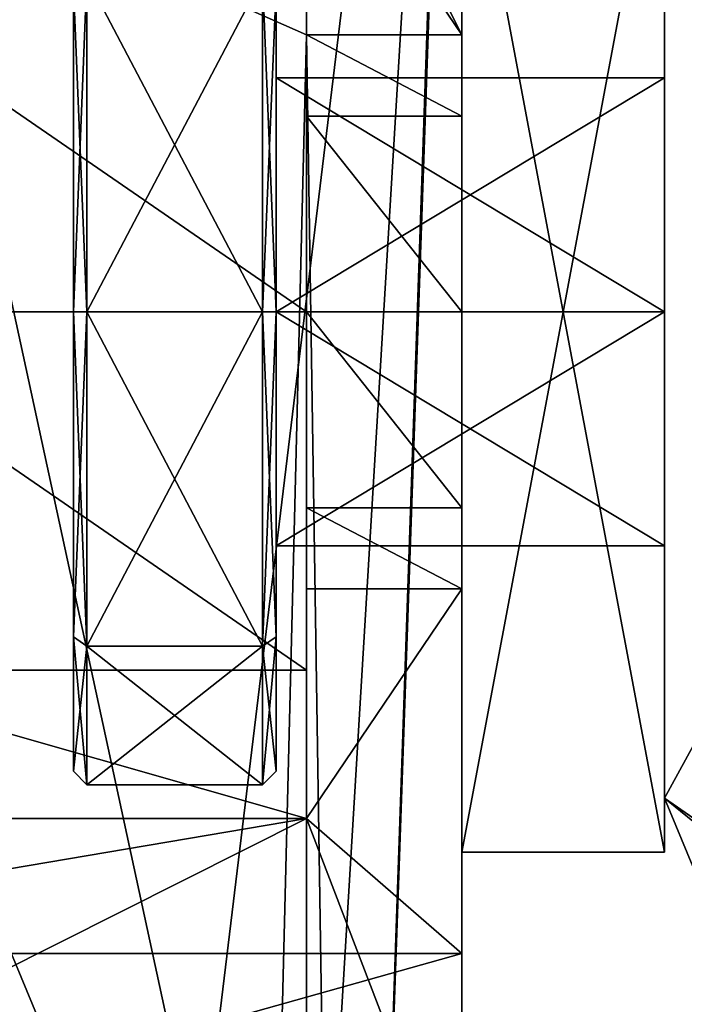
# Model space of a CAD drawing. Header units: millimetres. Extents: x -269 to 269, y -16 to 416.
# Tile 166 of 171: x 237 to 247, y 372 to 386. Entities that reach past the tile are written whole.
import ezdxf

# ---------------------------------------------------------------- set-up
doc = ezdxf.new("R2010")
doc.units = ezdxf.units.MM
doc.header["$LTSCALE"] = 65.185185
for name, color, linetype in [('1003', 7, 'CONTINUOUS'), ('1010', 7, 'CONTINUOUS'), ('1011', 7, 'CONTINUOUS'), ('1013', 7, 'CONTINUOUS'), ('1015', 7, 'CONTINUOUS'), ('1017', 7, 'CONTINUOUS'), ('1018', 7, 'CONTINUOUS'), ('1019', 7, 'CONTINUOUS'), ('1021', 7, 'CONTINUOUS'), ('1023', 7, 'CONTINUOUS'), ('1024', 7, 'CONTINUOUS'), ('1026', 7, 'CONTINUOUS'), ('1027', 7, 'CONTINUOUS'), ('1029', 7, 'CONTINUOUS'), ('1030', 7, 'CONTINUOUS'), ('1031', 7, 'CONTINUOUS'), ('1032', 7, 'CONTINUOUS'), ('1033', 7, 'CONTINUOUS'), ('1035', 7, 'CONTINUOUS'), ('1478', 7, 'CONTINUOUS'), ('1485', 7, 'CONTINUOUS'), ('1486', 7, 'CONTINUOUS'), ('1487', 7, 'CONTINUOUS'), ('1488', 7, 'CONTINUOUS'), ('1489', 7, 'CONTINUOUS'), ('1490', 7, 'CONTINUOUS'), ('1491', 7, 'CONTINUOUS'), ('1492', 7, 'CONTINUOUS'), ('1493', 7, 'CONTINUOUS'), ('1494', 7, 'CONTINUOUS'), ('1495', 7, 'CONTINUOUS'), ('1496', 7, 'CONTINUOUS'), ('1497', 7, 'CONTINUOUS'), ('1498', 7, 'CONTINUOUS'), ('1499', 7, 'CONTINUOUS'), ('1500', 7, 'CONTINUOUS'), ('1501', 7, 'CONTINUOUS'), ('1502', 7, 'CONTINUOUS'), ('1503', 7, 'CONTINUOUS'), ('1504', 7, 'CONTINUOUS'), ('1505', 7, 'CONTINUOUS'), ('1506', 7, 'CONTINUOUS'), ('1507', 7, 'CONTINUOUS'), ('809', 7, 'CONTINUOUS'), ('865', 7, 'CONTINUOUS'), ('869', 7, 'CONTINUOUS'), ('870', 7, 'CONTINUOUS'), ('871', 7, 'CONTINUOUS'), ('872', 7, 'CONTINUOUS'), ('874', 7, 'CONTINUOUS'), ('875', 7, 'CONTINUOUS'), ('876', 7, 'CONTINUOUS'), ('877', 7, 'CONTINUOUS'), ('881', 7, 'CONTINUOUS'), ('883', 7, 'CONTINUOUS'), ('885', 7, 'CONTINUOUS'), ('900', 7, 'CONTINUOUS'), ('962', 7, 'CONTINUOUS'), ('963', 7, 'CONTINUOUS'), ('964', 7, 'CONTINUOUS')]:
    doc.layers.add(name, color=color, linetype=linetype)

msp = doc.modelspace()

# ---------------------------------------------------------------- linework, layer by layer
at = {"layer": '1003', "linetype": 'Continuous'}
for points in [[(243.3, 368.5, -259.5), (243.3, 411.5, -259.5), (229.062, 368.5, -259.5), (243.3, 368.5, -259.5)], [(243.3, 411.5, -259.5), (230.563, 411.5, -259.5), (229.062, 368.5, -259.5), (243.3, 411.5, -259.5)]]:
    msp.add_3dface(points, dxfattribs=at)
at = {"layer": '1010', "linetype": 'Continuous'}
for points in [[(243.3, 411.5, -142.5), (243.3, 386.1, -142.5), (230.563, 411.5, -142.5), (243.3, 411.5, -142.5)], [(243.3, 386.1, -142.5), (241, 389.5, -142.5), (230.563, 411.5, -142.5), (243.3, 386.1, -142.5)], [(243.3, 386.1, -142.5), (241, 386.1, -142.5), (241, 389.5, -142.5), (243.3, 386.1, -142.5)]]:
    msp.add_3dface(points, dxfattribs=at)
at = {"layer": '1011', "linetype": 'Continuous'}
for points in [[(243.3, 386.1, -142.5), (243.3, 386.1, -87.5), (241, 386.1, -142.5), (243.3, 386.1, -142.5)], [(243.3, 386.1, -87.5), (241, 386.1, -87.5), (241, 386.1, -142.5), (243.3, 386.1, -87.5)]]:
    msp.add_3dface(points, dxfattribs=at)
at = {"layer": '1013', "linetype": 'Continuous'}
for points in [[(243.3, 386.1, -87.5), (243.3, 384.899, -84.601), (241, 386.1, -87.5), (243.3, 386.1, -87.5)], [(243.3, 384.899, -84.601), (241, 384.899, -84.601), (241, 386.1, -87.5), (243.3, 384.899, -84.601)], [(243.3, 384.899, -84.601), (243.3, 382, -83.4), (241, 384.899, -84.601), (243.3, 384.899, -84.601)], [(243.3, 382, -83.4), (241, 382, -83.4), (241, 384.899, -84.601), (243.3, 382, -83.4)], [(243.3, 382, -83.4), (243.3, 379.101, -84.601), (241, 382, -83.4), (243.3, 382, -83.4)], [(243.3, 379.101, -84.601), (241, 379.101, -84.601), (241, 382, -83.4), (243.3, 379.101, -84.601)], [(243.3, 379.101, -84.601), (243.3, 377.9, -87.5), (241, 379.101, -84.601), (243.3, 379.101, -84.601)], [(243.3, 377.9, -87.5), (241, 377.9, -87.5), (241, 379.101, -84.601), (243.3, 377.9, -87.5)]]:
    msp.add_3dface(points, dxfattribs=at)
at = {"layer": '1015', "linetype": 'Continuous'}
for points in [[(243.3, 377.9, -87.5), (243.3, 377.9, -90.92), (241, 377.9, -87.5), (243.3, 377.9, -87.5)], [(243.3, 377.9, -90.92), (241, 377.9, -90.92), (241, 377.9, -87.5), (243.3, 377.9, -90.92)]]:
    msp.add_3dface(points, dxfattribs=at)
at = {"layer": '1017', "linetype": 'Continuous'}
for points in [[(243.3, 377.9, -90.92), (243.3, 372.5, -102.5), (241, 374.5, -98.211), (243.3, 377.9, -90.92)], [(243.3, 377.9, -90.92), (241, 374.5, -98.211), (241, 377.9, -90.92), (243.3, 377.9, -90.92)], [(241, 374.5, -98.211), (243.3, 372.5, -102.5), (229.202, 372.5, -102.5), (241, 374.5, -98.211)], [(233.3, 374.5, -98.211), (241, 374.5, -98.211), (229.202, 372.5, -102.5), (233.3, 374.5, -98.211)]]:
    msp.add_3dface(points, dxfattribs=at)
at = {"layer": '1018', "linetype": 'Continuous'}
for points in [[(241, 374.5, -87.5), (241, 374.5, -98.211), (233.3, 374.5, -87.5), (241, 374.5, -87.5)], [(241, 374.5, -98.211), (233.3, 374.5, -98.211), (233.3, 374.5, -87.5), (241, 374.5, -98.211)]]:
    msp.add_3dface(points, dxfattribs=at)
at = {"layer": '1019', "linetype": 'Continuous'}
for points in [[(241, 387.302, -82.196), (241, 382, -80), (233.3, 387.304, -82.198), (241, 387.302, -82.196)], [(241, 382, -80), (233.3, 382, -80), (233.3, 387.304, -82.198), (241, 382, -80)], [(241, 382, -80), (241, 376.696, -82.198), (233.3, 382, -80), (241, 382, -80)], [(241, 376.696, -82.198), (233.3, 376.698, -82.196), (233.3, 382, -80), (241, 376.696, -82.198)], [(241, 376.696, -82.198), (241, 374.5, -87.5), (233.3, 376.698, -82.196), (241, 376.696, -82.198)], [(241, 374.5, -87.5), (233.3, 374.5, -87.5), (233.3, 376.698, -82.196), (241, 374.5, -87.5)]]:
    msp.add_3dface(points, dxfattribs=at)
at = {"layer": '1021', "linetype": 'Continuous'}
for points in [[(243.3, 372.5, -102.5), (243.3, 368.5, -102.5), (229.062, 368.5, -102.5), (243.3, 372.5, -102.5)], [(243.3, 372.5, -102.5), (229.062, 368.5, -102.5), (229.202, 372.5, -102.5), (243.3, 372.5, -102.5)]]:
    msp.add_3dface(points, dxfattribs=at)
at = {"layer": '1023', "linetype": 'Continuous'}
for points in [[(243.3, 368.5, -57.5), (243.3, 411.5, -57.5), (229.062, 368.5, -57.5), (243.3, 368.5, -57.5)], [(243.3, 411.5, -57.5), (230.563, 411.5, -57.5), (229.062, 368.5, -57.5), (243.3, 411.5, -57.5)]]:
    msp.add_3dface(points, dxfattribs=at)
at = {"layer": '1024', "linetype": 'Continuous'}
for points in [[(241.551, 350.326, -363.873), (242.8, 386.1, -362.623), (241.551, 350.326, -361.373), (241.551, 350.326, -363.873)], [(242.8, 386.1, -362.623), (242.8, 386.1, -360.123), (241.551, 350.326, -361.373), (242.8, 386.1, -362.623)]]:
    msp.add_3dface(points, dxfattribs=at)
at = {"layer": '1026', "linetype": 'Continuous'}
for points in [[(243.3, 374, -263.5), (243.3, 374, -270.5), (246.3, 374, -263.5), (243.3, 374, -263.5)], [(246.3, 374, -263.5), (243.3, 374, -270.5), (246.3, 374, -270.5), (246.3, 374, -263.5)]]:
    msp.add_3dface(points, dxfattribs=at)
at = {"layer": '1027', "linetype": 'Continuous'}
for points in [[(243.3, 390, -263.5), (243.3, 374, -263.5), (246.3, 390, -263.5), (243.3, 390, -263.5)], [(243.3, 374, -263.5), (246.3, 374, -263.5), (246.3, 390, -263.5), (243.3, 374, -263.5)]]:
    msp.add_3dface(points, dxfattribs=at)
at = {"layer": '1029', "linetype": 'Continuous'}
for points in [[(243.3, 374, -270.5), (243.3, 390, -270.5), (246.3, 374, -270.5), (243.3, 374, -270.5)], [(246.3, 374, -270.5), (243.3, 390, -270.5), (246.3, 390, -270.5), (246.3, 374, -270.5)]]:
    msp.add_3dface(points, dxfattribs=at)
at = {"layer": '1030', "linetype": 'Continuous'}
for points in [[(246.3, 374, -263.5), (246.3, 374, -270.5), (246.3, 390, -270.5), (246.3, 374, -263.5)], [(246.3, 390, -263.5), (246.3, 374, -263.5), (246.3, 390, -270.5), (246.3, 390, -263.5)]]:
    msp.add_3dface(points, dxfattribs=at)
at = {"layer": '1031', "linetype": 'Continuous'}
for points in [[(246.3, 374, -61.5), (246.3, 374, -68.5), (246.3, 390, -68.5), (246.3, 374, -61.5)], [(246.3, 390, -61.5), (246.3, 374, -61.5), (246.3, 390, -68.5), (246.3, 390, -61.5)]]:
    msp.add_3dface(points, dxfattribs=at)
at = {"layer": '1032', "linetype": 'Continuous'}
for points in [[(243.3, 374, -61.5), (243.3, 374, -68.5), (246.3, 374, -61.5), (243.3, 374, -61.5)], [(243.3, 374, -68.5), (246.3, 374, -68.5), (246.3, 374, -61.5), (243.3, 374, -68.5)]]:
    msp.add_3dface(points, dxfattribs=at)
at = {"layer": '1033', "linetype": 'Continuous'}
for points in [[(243.3, 390, -61.5), (243.3, 374, -61.5), (246.3, 390, -61.5), (243.3, 390, -61.5)], [(243.3, 374, -61.5), (246.3, 374, -61.5), (246.3, 390, -61.5), (243.3, 374, -61.5)]]:
    msp.add_3dface(points, dxfattribs=at)
at = {"layer": '1035', "linetype": 'Continuous'}
for points in [[(243.3, 374, -68.5), (243.3, 390, -68.5), (246.3, 374, -68.5), (243.3, 374, -68.5)], [(246.3, 374, -68.5), (243.3, 390, -68.5), (246.3, 390, -68.5), (246.3, 374, -68.5)]]:
    msp.add_3dface(points, dxfattribs=at)
at = {"layer": '1478', "linetype": 'Continuous'}
for points in [[(246.3, 374.8, -17), (246.886, 373.386, -17), (259, 398, -17), (246.3, 374.8, -17)], [(246.3, 389.2, -17), (246.3, 374.8, -17), (259, 398, -17), (246.3, 389.2, -17)]]:
    msp.add_3dface(points, dxfattribs=at)
at = {"layer": '1485', "linetype": 'Continuous'}
for points in [[(246.886, 373.386, -17), (246.3, 374.8, -17), (246.886, 373.386, -317), (246.886, 373.386, -17)], [(246.3, 374.8, -17), (246.3, 374.8, -317), (246.886, 373.386, -317), (246.3, 374.8, -17)]]:
    msp.add_3dface(points, dxfattribs=at)
at = {"layer": '1486', "linetype": 'Continuous'}
for points in [[(246.3, 374.8, -17), (246.3, 389.2, -17), (246.3, 385.464, -85.499), (246.3, 374.8, -17)], [(246.3, 389.2, -17), (246.3, 389.2, -317), (246.3, 385.464, -85.499), (246.3, 389.2, -17)], [(246.3, 389.2, -317), (246.3, 374.8, -317), (246.3, 378.536, -292.501), (246.3, 389.2, -317)], [(246.3, 382, -294.5), (246.3, 389.2, -317), (246.3, 378.536, -292.501), (246.3, 382, -294.5)], [(246.3, 389.2, -317), (246.3, 382, -294.5), (246.3, 385.464, -292.499), (246.3, 389.2, -317)], [(246.3, 385.464, -288.499), (246.3, 389.2, -317), (246.3, 385.464, -292.499), (246.3, 385.464, -288.499)], [(246.3, 389.2, -317), (246.3, 385.464, -288.499), (246.3, 382, -91.5), (246.3, 389.2, -317)], [(246.3, 389.2, -317), (246.3, 382, -91.5), (246.3, 385.464, -89.499), (246.3, 389.2, -317)], [(246.3, 385.464, -85.499), (246.3, 389.2, -317), (246.3, 385.464, -89.499), (246.3, 385.464, -85.499)], [(246.3, 382, -83.5), (246.3, 374.8, -17), (246.3, 385.464, -85.499), (246.3, 382, -83.5)], [(246.3, 385.464, -288.499), (246.3, 382, -286.5), (246.3, 382, -91.5), (246.3, 385.464, -288.499)], [(246.3, 378.536, -288.501), (246.3, 374.8, -17), (246.3, 382, -286.5), (246.3, 378.536, -288.501)], [(246.3, 382, -286.5), (246.3, 374.8, -17), (246.3, 378.536, -89.501), (246.3, 382, -286.5)], [(246.3, 378.536, -85.501), (246.3, 374.8, -17), (246.3, 382, -83.5), (246.3, 378.536, -85.501)], [(246.3, 382, -91.5), (246.3, 382, -286.5), (246.3, 378.536, -89.501), (246.3, 382, -91.5)], [(246.3, 374.8, -317), (246.3, 374.8, -17), (246.3, 378.536, -292.501), (246.3, 374.8, -317)], [(246.3, 378.536, -292.501), (246.3, 374.8, -17), (246.3, 378.536, -288.501), (246.3, 378.536, -292.501)], [(246.3, 378.536, -89.501), (246.3, 374.8, -17), (246.3, 378.536, -85.501), (246.3, 378.536, -89.501)]]:
    msp.add_3dface(points, dxfattribs=at)
at = {"layer": '1487', "linetype": 'Continuous'}
for points in [[(246.3, 382, -91.5), (246.3, 378.536, -89.501), (240.55, 382, -91.5), (246.3, 382, -91.5)], [(240.55, 382, -91.5), (246.3, 378.536, -89.501), (240.55, 378.536, -89.499), (240.55, 382, -91.5)], [(246.3, 378.536, -85.501), (246.3, 382, -83.5), (240.55, 378.536, -85.499), (246.3, 378.536, -85.501)], [(240.55, 378.536, -85.499), (246.3, 382, -83.5), (240.55, 382, -83.5), (240.55, 378.536, -85.499)], [(246.3, 378.536, -89.501), (246.3, 378.536, -85.501), (240.55, 378.536, -89.499), (246.3, 378.536, -89.501)], [(240.55, 378.536, -89.499), (246.3, 378.536, -85.501), (240.55, 378.536, -85.499), (240.55, 378.536, -89.499)]]:
    msp.add_3dface(points, dxfattribs=at)
at = {"layer": '1488', "linetype": 'Continuous'}
for points in [[(246.3, 385.464, -89.499), (246.3, 382, -91.5), (240.55, 385.464, -89.501), (246.3, 385.464, -89.499)], [(246.3, 382, -91.5), (240.55, 382, -91.5), (240.55, 385.464, -89.501), (246.3, 382, -91.5)], [(246.3, 382, -83.5), (246.3, 385.464, -85.499), (240.55, 382, -83.5), (246.3, 382, -83.5)], [(246.3, 385.464, -85.499), (246.3, 385.464, -89.499), (240.55, 385.464, -85.501), (246.3, 385.464, -85.499)], [(240.55, 382, -83.5), (246.3, 385.464, -85.499), (240.55, 385.464, -85.501), (240.55, 382, -83.5)], [(240.55, 385.464, -85.501), (246.3, 385.464, -89.499), (240.55, 385.464, -89.501), (240.55, 385.464, -85.501)]]:
    msp.add_3dface(points, dxfattribs=at)
at = {"layer": '1489', "linetype": 'Continuous'}
for points in [[(240.55, 385.464, -85.501), (240.55, 385.464, -89.501), (240.55, 388.8, -87.5), (240.55, 385.464, -85.501)], [(240.55, 386.809, -82.692), (240.55, 385.464, -85.501), (240.55, 388.8, -87.5), (240.55, 386.809, -82.692)], [(240.55, 388.8, -87.5), (240.55, 385.464, -89.501), (240.55, 386.808, -92.309), (240.55, 388.8, -87.5)], [(240.55, 382, -83.5), (240.55, 385.464, -85.501), (240.55, 386.809, -82.692), (240.55, 382, -83.5)], [(240.55, 382, -83.5), (240.55, 386.809, -82.692), (240.55, 377.192, -82.691), (240.55, 382, -83.5)], [(240.55, 386.809, -82.692), (240.55, 382, -80.7), (240.55, 377.192, -82.691), (240.55, 386.809, -82.692)], [(240.55, 385.464, -89.501), (240.55, 382, -91.5), (240.55, 386.808, -92.309), (240.55, 385.464, -89.501)], [(240.55, 386.808, -92.309), (240.55, 382, -91.5), (240.55, 377.191, -92.308), (240.55, 386.808, -92.309)], [(240.55, 382, -94.3), (240.55, 386.808, -92.309), (240.55, 377.191, -92.308), (240.55, 382, -94.3)], [(240.55, 382, -91.5), (240.55, 378.536, -89.499), (240.55, 377.191, -92.308), (240.55, 382, -91.5)], [(240.55, 378.536, -85.499), (240.55, 382, -83.5), (240.55, 377.192, -82.691), (240.55, 378.536, -85.499)], [(240.55, 378.536, -89.499), (240.55, 378.536, -85.499), (240.55, 375.2, -87.5), (240.55, 378.536, -89.499)], [(240.55, 377.191, -92.308), (240.55, 378.536, -89.499), (240.55, 375.2, -87.5), (240.55, 377.191, -92.308)], [(240.55, 375.2, -87.5), (240.55, 378.536, -85.499), (240.55, 377.192, -82.691), (240.55, 375.2, -87.5)]]:
    msp.add_3dface(points, dxfattribs=at)
at = {"layer": '1490', "linetype": 'Continuous'}
for points in [[(240.55, 388.8, -290.5), (240.55, 386.809, -285.692), (240.55, 385.464, -288.501), (240.55, 388.8, -290.5)], [(240.55, 386.808, -295.309), (240.55, 388.8, -290.5), (240.55, 385.464, -292.501), (240.55, 386.808, -295.309)], [(240.55, 385.464, -292.501), (240.55, 388.8, -290.5), (240.55, 385.464, -288.501), (240.55, 385.464, -292.501)], [(240.55, 386.809, -285.692), (240.55, 382, -283.7), (240.55, 377.192, -285.691), (240.55, 386.809, -285.692)], [(240.55, 386.809, -285.692), (240.55, 377.192, -285.691), (240.55, 382, -286.5), (240.55, 386.809, -285.692)], [(240.55, 386.809, -285.692), (240.55, 382, -286.5), (240.55, 385.464, -288.501), (240.55, 386.809, -285.692)], [(240.55, 382, -297.3), (240.55, 386.808, -295.309), (240.55, 377.191, -295.308), (240.55, 382, -297.3)], [(240.55, 377.191, -295.308), (240.55, 386.808, -295.309), (240.55, 382, -294.5), (240.55, 377.191, -295.308)], [(240.55, 382, -294.5), (240.55, 386.808, -295.309), (240.55, 385.464, -292.501), (240.55, 382, -294.5)], [(240.55, 378.536, -292.499), (240.55, 377.191, -295.308), (240.55, 382, -294.5), (240.55, 378.536, -292.499)], [(240.55, 382, -286.5), (240.55, 377.192, -285.691), (240.55, 378.536, -288.499), (240.55, 382, -286.5)], [(240.55, 375.2, -290.5), (240.55, 377.191, -295.308), (240.55, 378.536, -292.499), (240.55, 375.2, -290.5)], [(240.55, 377.192, -285.691), (240.55, 375.2, -290.5), (240.55, 378.536, -288.499), (240.55, 377.192, -285.691)], [(240.55, 378.536, -288.499), (240.55, 375.2, -290.5), (240.55, 378.536, -292.499), (240.55, 378.536, -288.499)]]:
    msp.add_3dface(points, dxfattribs=at)
at = {"layer": '1491', "linetype": 'Continuous'}
for points in [[(240.35, 382, -80.5), (240.55, 386.809, -82.692), (240.35, 386.95, -82.55), (240.35, 382, -80.5)], [(240.55, 386.808, -92.309), (240.55, 382, -94.3), (240.35, 386.95, -92.45), (240.55, 386.808, -92.309)], [(240.35, 386.95, -92.45), (240.55, 382, -94.3), (240.35, 382, -94.5), (240.35, 386.95, -92.45)], [(240.55, 382, -80.7), (240.55, 386.809, -82.692), (240.35, 382, -80.5), (240.55, 382, -80.7)]]:
    msp.add_3dface(points, dxfattribs=at)
at = {"layer": '1492', "linetype": 'Continuous'}
for points in [[(240.55, 377.192, -82.691), (240.55, 382, -80.7), (240.35, 377.05, -82.55), (240.55, 377.192, -82.691)], [(240.55, 382, -80.7), (240.35, 382, -80.5), (240.35, 377.05, -82.55), (240.55, 382, -80.7)], [(240.55, 382, -94.3), (240.55, 377.191, -92.308), (240.35, 382, -94.5), (240.55, 382, -94.3)], [(240.35, 382, -94.5), (240.55, 377.191, -92.308), (240.35, 377.05, -92.45), (240.35, 382, -94.5)], [(240.55, 375.2, -87.5), (240.55, 377.192, -82.691), (240.35, 375, -87.5), (240.55, 375.2, -87.5)], [(240.35, 375, -87.5), (240.55, 377.192, -82.691), (240.35, 377.05, -82.55), (240.35, 375, -87.5)], [(240.55, 377.191, -92.308), (240.55, 375.2, -87.5), (240.35, 377.05, -92.45), (240.55, 377.191, -92.308)], [(240.35, 377.05, -92.45), (240.55, 375.2, -87.5), (240.35, 375, -87.5), (240.35, 377.05, -92.45)]]:
    msp.add_3dface(points, dxfattribs=at)
at = {"layer": '1493', "linetype": 'Continuous'}
for points in [[(240.35, 377.05, -82.55), (240.35, 382, -80.5), (237.75, 377.05, -82.55), (240.35, 377.05, -82.55)], [(237.75, 377.05, -82.55), (240.35, 382, -80.5), (237.75, 382, -80.5), (237.75, 377.05, -82.55)], [(240.35, 382, -94.5), (240.35, 377.05, -92.45), (237.75, 382, -94.5), (240.35, 382, -94.5)], [(237.75, 382, -94.5), (240.35, 377.05, -92.45), (237.75, 377.05, -92.45), (237.75, 382, -94.5)], [(240.35, 377.05, -92.45), (240.35, 375, -87.5), (237.75, 377.05, -92.45), (240.35, 377.05, -92.45)], [(240.35, 375, -87.5), (240.35, 377.05, -82.55), (237.75, 375, -87.5), (240.35, 375, -87.5)], [(240.35, 375, -87.5), (237.75, 375, -87.5), (237.75, 377.05, -92.45), (240.35, 375, -87.5)], [(237.75, 375, -87.5), (240.35, 377.05, -82.55), (237.75, 377.05, -82.55), (237.75, 375, -87.5)]]:
    msp.add_3dface(points, dxfattribs=at)
at = {"layer": '1494', "linetype": 'Continuous'}
for points in [[(237.75, 377.05, -82.55), (237.75, 382, -80.5), (237.55, 377.191, -82.692), (237.75, 377.05, -82.55)], [(237.55, 377.191, -82.692), (237.75, 382, -80.5), (237.55, 382, -80.7), (237.55, 377.191, -82.692)], [(237.75, 382, -94.5), (237.75, 377.05, -92.45), (237.55, 382, -94.3), (237.75, 382, -94.5)], [(237.55, 382, -94.3), (237.75, 377.05, -92.45), (237.55, 377.192, -92.309), (237.55, 382, -94.3)], [(237.75, 377.05, -92.45), (237.75, 375, -87.5), (237.55, 377.192, -92.309), (237.75, 377.05, -92.45)], [(237.75, 375, -87.5), (237.55, 375.2, -87.5), (237.55, 377.192, -92.309), (237.75, 375, -87.5)], [(237.55, 375.2, -87.5), (237.75, 377.05, -82.55), (237.55, 377.191, -82.692), (237.55, 375.2, -87.5)], [(237.75, 375, -87.5), (237.75, 377.05, -82.55), (237.55, 375.2, -87.5), (237.75, 375, -87.5)]]:
    msp.add_3dface(points, dxfattribs=at)
at = {"layer": '1495', "linetype": 'Continuous'}
for points in [[(237.55, 375.2, -87.5), (237.55, 377.191, -82.692), (237.55, 388.8, -87.5), (237.55, 375.2, -87.5)], [(237.55, 386.809, -92.308), (237.55, 375.2, -87.5), (237.55, 388.8, -87.5), (237.55, 386.809, -92.308)], [(237.55, 388.8, -87.5), (237.55, 377.191, -82.692), (237.55, 386.808, -82.691), (237.55, 388.8, -87.5)], [(237.55, 377.192, -92.309), (237.55, 375.2, -87.5), (237.55, 386.809, -92.308), (237.55, 377.192, -92.309)], [(237.55, 382, -94.3), (237.55, 377.192, -92.309), (237.55, 386.809, -92.308), (237.55, 382, -94.3)], [(237.55, 377.191, -82.692), (237.55, 382, -80.7), (237.55, 386.808, -82.691), (237.55, 377.191, -82.692)]]:
    msp.add_3dface(points, dxfattribs=at)
at = {"layer": '1496', "linetype": 'Continuous'}
for points in [[(237.55, 388.8, -290.5), (237.55, 386.809, -295.308), (237.55, 375.2, -290.5), (237.55, 388.8, -290.5)], [(237.55, 386.808, -285.691), (237.55, 388.8, -290.5), (237.55, 377.191, -285.692), (237.55, 386.808, -285.691)], [(237.55, 377.191, -285.692), (237.55, 388.8, -290.5), (237.55, 375.2, -290.5), (237.55, 377.191, -285.692)], [(237.55, 386.809, -295.308), (237.55, 382, -297.3), (237.55, 377.192, -295.309), (237.55, 386.809, -295.308)], [(237.55, 375.2, -290.5), (237.55, 386.809, -295.308), (237.55, 377.192, -295.309), (237.55, 375.2, -290.5)], [(237.55, 382, -283.7), (237.55, 386.808, -285.691), (237.55, 377.191, -285.692), (237.55, 382, -283.7)]]:
    msp.add_3dface(points, dxfattribs=at)
at = {"layer": '1497', "linetype": 'Continuous'}
for points in [[(237.55, 382, -80.7), (237.75, 382, -80.5), (237.75, 386.95, -82.55), (237.55, 382, -80.7)], [(237.75, 382, -94.5), (237.55, 386.809, -92.308), (237.75, 386.95, -92.45), (237.75, 382, -94.5)], [(237.55, 386.808, -82.691), (237.55, 382, -80.7), (237.75, 386.95, -82.55), (237.55, 386.808, -82.691)], [(237.75, 382, -94.5), (237.55, 382, -94.3), (237.55, 386.809, -92.308), (237.75, 382, -94.5)]]:
    msp.add_3dface(points, dxfattribs=at)
at = {"layer": '1498', "linetype": 'Continuous'}
for points in [[(240.35, 382, -80.5), (240.35, 386.95, -82.55), (237.75, 382, -80.5), (240.35, 382, -80.5)], [(237.75, 382, -80.5), (240.35, 386.95, -82.55), (237.75, 386.95, -82.55), (237.75, 382, -80.5)], [(240.35, 386.95, -92.45), (240.35, 382, -94.5), (237.75, 386.95, -92.45), (240.35, 386.95, -92.45)], [(240.35, 382, -94.5), (237.75, 382, -94.5), (237.75, 386.95, -92.45), (240.35, 382, -94.5)]]:
    msp.add_3dface(points, dxfattribs=at)
at = {"layer": '1499', "linetype": 'Continuous'}
for points in [[(237.75, 382, -297.5), (237.55, 386.809, -295.308), (237.75, 386.95, -295.45), (237.75, 382, -297.5)], [(237.55, 386.808, -285.691), (237.55, 382, -283.7), (237.75, 386.95, -285.55), (237.55, 386.808, -285.691)], [(237.75, 386.95, -285.55), (237.55, 382, -283.7), (237.75, 382, -283.5), (237.75, 386.95, -285.55)], [(237.55, 382, -297.3), (237.55, 386.809, -295.308), (237.75, 382, -297.5), (237.55, 382, -297.3)]]:
    msp.add_3dface(points, dxfattribs=at)
at = {"layer": '1500', "linetype": 'Continuous'}
for points in [[(237.55, 377.192, -295.309), (237.55, 382, -297.3), (237.75, 377.05, -295.45), (237.55, 377.192, -295.309)], [(237.55, 382, -297.3), (237.75, 382, -297.5), (237.75, 377.05, -295.45), (237.55, 382, -297.3)], [(237.55, 382, -283.7), (237.55, 377.191, -285.692), (237.75, 382, -283.5), (237.55, 382, -283.7)], [(237.75, 382, -283.5), (237.55, 377.191, -285.692), (237.75, 377.05, -285.55), (237.75, 382, -283.5)], [(237.55, 375.2, -290.5), (237.55, 377.192, -295.309), (237.75, 375, -290.5), (237.55, 375.2, -290.5)], [(237.75, 375, -290.5), (237.55, 377.192, -295.309), (237.75, 377.05, -295.45), (237.75, 375, -290.5)], [(237.55, 377.191, -285.692), (237.55, 375.2, -290.5), (237.75, 377.05, -285.55), (237.55, 377.191, -285.692)], [(237.75, 377.05, -285.55), (237.55, 375.2, -290.5), (237.75, 375, -290.5), (237.75, 377.05, -285.55)]]:
    msp.add_3dface(points, dxfattribs=at)
at = {"layer": '1501', "linetype": 'Continuous'}
for points in [[(237.75, 377.05, -295.45), (237.75, 382, -297.5), (240.35, 377.05, -295.45), (237.75, 377.05, -295.45)], [(240.35, 377.05, -295.45), (237.75, 382, -297.5), (240.35, 382, -297.5), (240.35, 377.05, -295.45)], [(237.75, 382, -283.5), (237.75, 377.05, -285.55), (240.35, 382, -283.5), (237.75, 382, -283.5)], [(240.35, 382, -283.5), (237.75, 377.05, -285.55), (240.35, 377.05, -285.55), (240.35, 382, -283.5)], [(237.75, 377.05, -285.55), (237.75, 375, -290.5), (240.35, 377.05, -285.55), (237.75, 377.05, -285.55)], [(237.75, 375, -290.5), (237.75, 377.05, -295.45), (240.35, 375, -290.5), (237.75, 375, -290.5)], [(240.35, 377.05, -285.55), (237.75, 375, -290.5), (240.35, 375, -290.5), (240.35, 377.05, -285.55)], [(240.35, 375, -290.5), (237.75, 377.05, -295.45), (240.35, 377.05, -295.45), (240.35, 375, -290.5)]]:
    msp.add_3dface(points, dxfattribs=at)
at = {"layer": '1502', "linetype": 'Continuous'}
for points in [[(237.75, 382, -297.5), (237.75, 386.95, -295.45), (240.35, 382, -297.5), (237.75, 382, -297.5)], [(240.35, 382, -297.5), (237.75, 386.95, -295.45), (240.35, 386.95, -295.45), (240.35, 382, -297.5)], [(237.75, 386.95, -285.55), (237.75, 382, -283.5), (240.35, 386.95, -285.55), (237.75, 386.95, -285.55)], [(237.75, 382, -283.5), (240.35, 382, -283.5), (240.35, 386.95, -285.55), (237.75, 382, -283.5)]]:
    msp.add_3dface(points, dxfattribs=at)
at = {"layer": '1503', "linetype": 'Continuous'}
for points in [[(240.35, 382, -283.5), (240.55, 386.809, -285.692), (240.35, 386.95, -285.55), (240.35, 382, -283.5)], [(240.55, 386.808, -295.309), (240.55, 382, -297.3), (240.35, 386.95, -295.45), (240.55, 386.808, -295.309)], [(240.55, 382, -297.3), (240.35, 382, -297.5), (240.35, 386.95, -295.45), (240.55, 382, -297.3)], [(240.55, 382, -283.7), (240.55, 386.809, -285.692), (240.35, 382, -283.5), (240.55, 382, -283.7)]]:
    msp.add_3dface(points, dxfattribs=at)
at = {"layer": '1504', "linetype": 'Continuous'}
for points in [[(240.55, 377.192, -285.691), (240.55, 382, -283.7), (240.35, 377.05, -285.55), (240.55, 377.192, -285.691)], [(240.55, 382, -283.7), (240.35, 382, -283.5), (240.35, 377.05, -285.55), (240.55, 382, -283.7)], [(240.55, 382, -297.3), (240.55, 377.191, -295.308), (240.35, 382, -297.5), (240.55, 382, -297.3)], [(240.55, 377.191, -295.308), (240.35, 377.05, -295.45), (240.35, 382, -297.5), (240.55, 377.191, -295.308)], [(240.55, 375.2, -290.5), (240.55, 377.192, -285.691), (240.35, 375, -290.5), (240.55, 375.2, -290.5)], [(240.55, 377.192, -285.691), (240.35, 377.05, -285.55), (240.35, 375, -290.5), (240.55, 377.192, -285.691)], [(240.55, 377.191, -295.308), (240.55, 375.2, -290.5), (240.35, 377.05, -295.45), (240.55, 377.191, -295.308)], [(240.55, 375.2, -290.5), (240.35, 375, -290.5), (240.35, 377.05, -295.45), (240.55, 375.2, -290.5)]]:
    msp.add_3dface(points, dxfattribs=at)
at = {"layer": '1505', "linetype": 'Continuous'}
for points in [[(246.3, 382, -294.5), (246.3, 378.536, -292.501), (240.55, 382, -294.5), (246.3, 382, -294.5)], [(246.3, 378.536, -292.501), (240.55, 378.536, -292.499), (240.55, 382, -294.5), (246.3, 378.536, -292.501)], [(246.3, 378.536, -288.501), (246.3, 382, -286.5), (240.55, 378.536, -288.499), (246.3, 378.536, -288.501)], [(246.3, 382, -286.5), (240.55, 382, -286.5), (240.55, 378.536, -288.499), (246.3, 382, -286.5)], [(246.3, 378.536, -292.501), (246.3, 378.536, -288.501), (240.55, 378.536, -292.499), (246.3, 378.536, -292.501)], [(246.3, 378.536, -288.501), (240.55, 378.536, -288.499), (240.55, 378.536, -292.499), (246.3, 378.536, -288.501)]]:
    msp.add_3dface(points, dxfattribs=at)
at = {"layer": '1506', "linetype": 'Continuous'}
for points in [[(246.3, 385.464, -292.499), (246.3, 382, -294.5), (240.55, 385.464, -292.501), (246.3, 385.464, -292.499)], [(246.3, 382, -294.5), (240.55, 382, -294.5), (240.55, 385.464, -292.501), (246.3, 382, -294.5)], [(246.3, 382, -286.5), (246.3, 385.464, -288.499), (240.55, 382, -286.5), (246.3, 382, -286.5)], [(246.3, 385.464, -288.499), (246.3, 385.464, -292.499), (240.55, 385.464, -288.501), (246.3, 385.464, -288.499)], [(240.55, 382, -286.5), (246.3, 385.464, -288.499), (240.55, 385.464, -288.501), (240.55, 382, -286.5)], [(246.3, 385.464, -292.499), (240.55, 385.464, -292.501), (240.55, 385.464, -288.501), (246.3, 385.464, -292.499)]]:
    msp.add_3dface(points, dxfattribs=at)
at = {"layer": '1507', "linetype": 'Continuous'}
for points in [[(259, 366, -317), (246.3, 389.2, -317), (246.886, 390.614, -317), (259, 366, -317)], [(246.3, 374.8, -317), (246.3, 389.2, -317), (259, 366, -317), (246.3, 374.8, -317)], [(246.3, 374.8, -317), (248.768, 372.8, -317), (246.886, 373.386, -317), (246.3, 374.8, -317)], [(248.768, 372.8, -317), (246.3, 374.8, -317), (259, 366, -317), (248.768, 372.8, -317)]]:
    msp.add_3dface(points, dxfattribs=at)
at = {"layer": '809', "linetype": 'Continuous'}
for points in [[(-251.794, 366.908, -2.706), (251.794, 366.908, -2.706), (-250.149, 414, -4.351), (-251.794, 366.908, -2.706)], [(251.794, 366.908, -2.706), (250.149, 414, -4.351), (-250.149, 414, -4.351), (251.794, 366.908, -2.706)]]:
    msp.add_3dface(points, dxfattribs=at)
at = {"layer": '865', "linetype": 'Continuous'}
for points in [[(236.554, 345.5, -364.041), (228.151, 414, -361.649), (243.3, 401.179, -362.097), (236.554, 345.5, -364.041)], [(240.028, 346.904, -363.992), (236.554, 345.5, -364.041), (243.3, 401.179, -362.097), (240.028, 346.904, -363.992)], [(241.551, 350.326, -363.873), (240.028, 346.904, -363.992), (243.3, 401.179, -362.097), (241.551, 350.326, -363.873)], [(242.8, 386.1, -362.623), (241.551, 350.326, -363.873), (243.3, 401.179, -362.097), (242.8, 386.1, -362.623)], [(243.3, 386.1, -362.623), (242.8, 386.1, -362.623), (243.3, 401.179, -362.097), (243.3, 386.1, -362.623)]]:
    msp.add_3dface(points, dxfattribs=at)
at = {"layer": '869', "linetype": 'Continuous'}
for points in [[(233.3, 389.5, -360.005), (236.554, 345.5, -361.541), (240.027, 346.903, -361.492), (233.3, 389.5, -360.005)], [(241, 389.5, -360.005), (233.3, 389.5, -360.005), (241, 386.1, -360.123), (241, 389.5, -360.005)], [(241, 386.1, -360.123), (233.3, 389.5, -360.005), (240.027, 346.903, -361.492), (241, 386.1, -360.123)], [(241.551, 350.326, -361.373), (241, 386.1, -360.123), (240.027, 346.903, -361.492), (241.551, 350.326, -361.373)], [(242.8, 386.1, -360.123), (241, 386.1, -360.123), (241.551, 350.326, -361.373), (242.8, 386.1, -360.123)]]:
    msp.add_3dface(points, dxfattribs=at)
at = {"layer": '870', "linetype": 'Continuous'}
for points in [[(243.3, 401.179, -359.597), (243.3, 411.5, -359.237), (243.3, 386.1, -289.5), (243.3, 401.179, -359.597)], [(243.3, 386.1, -289.5), (243.3, 411.5, -359.237), (243.3, 411.5, -259.5), (243.3, 386.1, -289.5)], [(243.3, 384.899, -286.601), (243.3, 386.1, -289.5), (243.3, 411.5, -259.5), (243.3, 384.899, -286.601)], [(243.3, 382, -285.4), (243.3, 384.899, -286.601), (243.3, 411.5, -259.5), (243.3, 382, -285.4)], [(243.3, 382, -285.4), (243.3, 411.5, -259.5), (243.3, 390, -270.5), (243.3, 382, -285.4)], [(243.3, 411.5, -259.5), (243.3, 368.5, -259.5), (243.3, 374, -263.5), (243.3, 411.5, -259.5)], [(243.3, 411.5, -259.5), (243.3, 374, -263.5), (243.3, 390, -263.5), (243.3, 411.5, -259.5)], [(243.3, 386.1, -362.623), (243.3, 401.179, -362.097), (243.3, 401.179, -359.597), (243.3, 386.1, -362.623)], [(243.3, 386.1, -362.623), (243.3, 401.179, -359.597), (243.3, 386.1, -289.5), (243.3, 386.1, -362.623)], [(243.3, 379.101, -286.601), (243.3, 382, -285.4), (243.3, 390, -270.5), (243.3, 379.101, -286.601)], [(243.3, 374, -270.5), (243.3, 379.101, -286.601), (243.3, 390, -270.5), (243.3, 374, -270.5)], [(243.3, 377.9, -289.5), (243.3, 379.101, -286.601), (243.3, 374, -270.5), (243.3, 377.9, -289.5)], [(243.3, 377.9, -313.207), (243.3, 377.9, -289.5), (243.3, 368.5, -313.125), (243.3, 377.9, -313.207)], [(243.3, 368.5, -313.125), (243.3, 377.9, -289.5), (243.3, 374, -270.5), (243.3, 368.5, -313.125)], [(243.3, 368.5, -259.5), (243.3, 368.5, -313.125), (243.3, 374, -263.5), (243.3, 368.5, -259.5)], [(243.3, 374, -263.5), (243.3, 368.5, -313.125), (243.3, 374, -270.5), (243.3, 374, -263.5)]]:
    msp.add_3dface(points, dxfattribs=at)
at = {"layer": '871', "linetype": 'Continuous'}
for points in [[(243.3, 386.1, -142.5), (243.3, 411.5, -142.5), (243.3, 411.5, -57.5), (243.3, 386.1, -142.5)], [(243.3, 386.1, -87.5), (243.3, 386.1, -142.5), (243.3, 411.5, -57.5), (243.3, 386.1, -87.5)], [(243.3, 384.899, -84.601), (243.3, 386.1, -87.5), (243.3, 411.5, -57.5), (243.3, 384.899, -84.601)], [(243.3, 382, -83.4), (243.3, 384.899, -84.601), (243.3, 411.5, -57.5), (243.3, 382, -83.4)], [(243.3, 382, -83.4), (243.3, 411.5, -57.5), (243.3, 390, -68.5), (243.3, 382, -83.4)], [(243.3, 411.5, -57.5), (243.3, 368.5, -57.5), (243.3, 374, -61.5), (243.3, 411.5, -57.5)], [(243.3, 411.5, -57.5), (243.3, 374, -61.5), (243.3, 390, -61.5), (243.3, 411.5, -57.5)], [(243.3, 379.101, -84.601), (243.3, 382, -83.4), (243.3, 390, -68.5), (243.3, 379.101, -84.601)], [(243.3, 374, -68.5), (243.3, 379.101, -84.601), (243.3, 390, -68.5), (243.3, 374, -68.5)], [(243.3, 377.9, -87.5), (243.3, 379.101, -84.601), (243.3, 368.5, -102.5), (243.3, 377.9, -87.5)], [(243.3, 368.5, -102.5), (243.3, 379.101, -84.601), (243.3, 374, -68.5), (243.3, 368.5, -102.5)], [(243.3, 377.9, -90.92), (243.3, 377.9, -87.5), (243.3, 368.5, -102.5), (243.3, 377.9, -90.92)], [(243.3, 372.5, -102.5), (243.3, 377.9, -90.92), (243.3, 368.5, -102.5), (243.3, 372.5, -102.5)], [(243.3, 368.5, -57.5), (243.3, 368.5, -102.5), (243.3, 374, -61.5), (243.3, 368.5, -57.5)], [(243.3, 374, -61.5), (243.3, 368.5, -102.5), (243.3, 374, -68.5), (243.3, 374, -61.5)]]:
    msp.add_3dface(points, dxfattribs=at)
at = {"layer": '872', "linetype": 'Continuous'}
for points in [[(241, 386.1, -360.123), (242.8, 386.1, -360.123), (243.3, 386.1, -289.5), (241, 386.1, -360.123)], [(241, 386.1, -360.123), (243.3, 386.1, -289.5), (241, 386.1, -289.5), (241, 386.1, -360.123)], [(242.8, 386.1, -362.623), (243.3, 386.1, -362.623), (243.3, 386.1, -289.5), (242.8, 386.1, -362.623)], [(242.8, 386.1, -360.123), (242.8, 386.1, -362.623), (243.3, 386.1, -289.5), (242.8, 386.1, -360.123)]]:
    msp.add_3dface(points, dxfattribs=at)
at = {"layer": '874', "linetype": 'Continuous'}
for points in [[(241, 389.5, -360.005), (241, 386.1, -360.123), (241, 386.1, -289.5), (241, 389.5, -360.005)], [(241, 389.5, -360.005), (241, 386.1, -289.5), (241, 389.5, -289.5), (241, 389.5, -360.005)], [(241, 386.1, -289.5), (241, 384.899, -286.601), (241, 389.5, -289.5), (241, 386.1, -289.5)], [(241, 389.5, -289.5), (241, 384.899, -286.601), (241, 387.302, -284.196), (241, 389.5, -289.5)], [(241, 384.899, -286.601), (241, 382, -285.4), (241, 387.302, -284.196), (241, 384.899, -286.601)], [(241, 387.302, -284.196), (241, 382, -285.4), (241, 376.696, -284.198), (241, 387.302, -284.196)], [(241, 382, -282), (241, 387.302, -284.196), (241, 376.696, -284.198), (241, 382, -282)], [(241, 382, -285.4), (241, 379.101, -286.601), (241, 376.696, -284.198), (241, 382, -285.4)], [(241, 379.101, -286.601), (241, 377.9, -289.5), (241, 376.696, -284.198), (241, 379.101, -286.601)], [(241, 377.9, -313.207), (241, 374.5, -313.177), (241, 374.5, -289.5), (241, 377.9, -313.207)], [(241, 377.9, -289.5), (241, 377.9, -313.207), (241, 374.5, -289.5), (241, 377.9, -289.5)], [(241, 376.696, -284.198), (241, 377.9, -289.5), (241, 374.5, -289.5), (241, 376.696, -284.198)]]:
    msp.add_3dface(points, dxfattribs=at)
at = {"layer": '875', "linetype": 'Continuous'}
for points in [[(241, 386.1, -87.5), (241, 384.899, -84.601), (241, 389.5, -87.5), (241, 386.1, -87.5)], [(241, 389.5, -87.5), (241, 384.899, -84.601), (241, 387.302, -82.196), (241, 389.5, -87.5)], [(241, 386.1, -142.5), (241, 386.1, -87.5), (241, 389.5, -142.5), (241, 386.1, -142.5)], [(241, 389.5, -142.5), (241, 386.1, -87.5), (241, 389.5, -87.5), (241, 389.5, -142.5)], [(241, 384.899, -84.601), (241, 382, -83.4), (241, 387.302, -82.196), (241, 384.899, -84.601)], [(241, 387.302, -82.196), (241, 382, -83.4), (241, 376.696, -82.198), (241, 387.302, -82.196)], [(241, 382, -80), (241, 387.302, -82.196), (241, 376.696, -82.198), (241, 382, -80)], [(241, 382, -83.4), (241, 379.101, -84.601), (241, 376.696, -82.198), (241, 382, -83.4)], [(241, 379.101, -84.601), (241, 377.9, -87.5), (241, 376.696, -82.198), (241, 379.101, -84.601)], [(241, 377.9, -90.92), (241, 374.5, -98.211), (241, 374.5, -87.5), (241, 377.9, -90.92)], [(241, 377.9, -87.5), (241, 377.9, -90.92), (241, 374.5, -87.5), (241, 377.9, -87.5)], [(241, 376.696, -82.198), (241, 377.9, -87.5), (241, 374.5, -87.5), (241, 376.696, -82.198)]]:
    msp.add_3dface(points, dxfattribs=at)
at = {"layer": '876', "linetype": 'Continuous'}
for points in [[(241, 374.5, -289.5), (241, 374.5, -313.177), (233.3, 374.5, -289.5), (241, 374.5, -289.5)], [(233.3, 374.5, -289.5), (241, 374.5, -313.177), (233.3, 374.5, -313.177), (233.3, 374.5, -289.5)]]:
    msp.add_3dface(points, dxfattribs=at)
at = {"layer": '877', "linetype": 'Continuous'}
for points in [[(241, 387.302, -284.196), (241, 382, -282), (233.3, 387.304, -284.198), (241, 387.302, -284.196)], [(233.3, 387.304, -284.198), (241, 382, -282), (233.3, 382, -282), (233.3, 387.304, -284.198)], [(241, 382, -282), (241, 376.696, -284.198), (233.3, 382, -282), (241, 382, -282)], [(233.3, 382, -282), (241, 376.696, -284.198), (233.3, 376.698, -284.196), (233.3, 382, -282)], [(241, 376.696, -284.198), (241, 374.5, -289.5), (233.3, 376.698, -284.196), (241, 376.696, -284.198)], [(241, 374.5, -289.5), (233.3, 374.5, -289.5), (233.3, 376.698, -284.196), (241, 374.5, -289.5)]]:
    msp.add_3dface(points, dxfattribs=at)
at = {"layer": '881', "linetype": 'Continuous'}
for points in [[(243.3, 386.1, -289.5), (243.3, 384.899, -286.601), (241, 386.1, -289.5), (243.3, 386.1, -289.5)], [(241, 386.1, -289.5), (243.3, 384.899, -286.601), (241, 384.899, -286.601), (241, 386.1, -289.5)], [(243.3, 384.899, -286.601), (243.3, 382, -285.4), (241, 384.899, -286.601), (243.3, 384.899, -286.601)], [(243.3, 382, -285.4), (241, 382, -285.4), (241, 384.899, -286.601), (243.3, 382, -285.4)], [(243.3, 382, -285.4), (243.3, 379.101, -286.601), (241, 382, -285.4), (243.3, 382, -285.4)], [(243.3, 379.101, -286.601), (241, 379.101, -286.601), (241, 382, -285.4), (243.3, 379.101, -286.601)], [(243.3, 379.101, -286.601), (243.3, 377.9, -289.5), (241, 379.101, -286.601), (243.3, 379.101, -286.601)], [(243.3, 377.9, -289.5), (241, 377.9, -289.5), (241, 379.101, -286.601), (243.3, 377.9, -289.5)]]:
    msp.add_3dface(points, dxfattribs=at)
at = {"layer": '883', "linetype": 'Continuous'}
for points in [[(243.3, 377.9, -289.5), (243.3, 377.9, -313.207), (241, 377.9, -289.5), (243.3, 377.9, -289.5)], [(243.3, 377.9, -313.207), (241, 377.9, -313.207), (241, 377.9, -289.5), (243.3, 377.9, -313.207)]]:
    msp.add_3dface(points, dxfattribs=at)
at = {"layer": '885', "linetype": 'Continuous'}
for points in [[(243.3, 377.9, -313.207), (243.3, 368.5, -313.125), (241, 374.5, -313.177), (243.3, 377.9, -313.207)], [(243.3, 377.9, -313.207), (241, 374.5, -313.177), (241, 377.9, -313.207), (243.3, 377.9, -313.207)], [(241, 374.5, -313.177), (243.3, 368.5, -313.125), (229.062, 368.5, -313.125), (241, 374.5, -313.177)], [(233.3, 374.5, -313.177), (241, 374.5, -313.177), (229.062, 368.5, -313.125), (233.3, 374.5, -313.177)]]:
    msp.add_3dface(points, dxfattribs=at)
at = {"layer": '900', "linetype": 'Continuous'}
for points in [[(0, 411.5, -7.165), (250.237, 411.5, -6.291), (0, 369.114, -5.685), (0, 411.5, -7.165)], [(0, 369.114, -5.685), (250.237, 411.5, -6.291), (251.74, 368.446, -4.782), (0, 369.114, -5.685)]]:
    msp.add_3dface(points, dxfattribs=at)
at = {"layer": '962', "linetype": 'Continuous'}
for points in [[(241, 411.5, -31.453), (228.45, 368.177, -29.897), (227.741, 365.424, -29.798), (241, 411.5, -31.453)], [(241, 363.06, -29.762), (241, 411.5, -31.453), (227.741, 365.424, -29.798), (241, 363.06, -29.762)], [(241, 411.5, -31.453), (229.556, 389.835, -30.657), (228.45, 368.177, -29.897), (241, 411.5, -31.453)]]:
    msp.add_3dface(points, dxfattribs=at)
at = {"layer": '963', "linetype": 'Continuous'}
for points in [[(241, 411.5, -32.768), (241, 411.5, -31.453), (241, 363.06, -29.762), (241, 411.5, -32.768)], [(241, 411.5, -32.768), (241, 363.06, -29.762), (241, 361.965, -31.05), (241, 411.5, -32.768)]]:
    msp.add_3dface(points, dxfattribs=at)
at = {"layer": '964', "linetype": 'Continuous'}
for points in [[(230.525, 410.384, -32.766), (241, 411.5, -32.768), (241, 361.965, -31.05), (230.525, 410.384, -32.766)], [(230.525, 410.384, -32.766), (241, 361.965, -31.05), (229.716, 389.173, -32.033), (230.525, 410.384, -32.766)], [(229.716, 389.173, -32.033), (241, 361.965, -31.05), (228.781, 368.195, -31.309), (229.716, 389.173, -32.033)]]:
    msp.add_3dface(points, dxfattribs=at)

doc.saveas('drawing.dxf')
